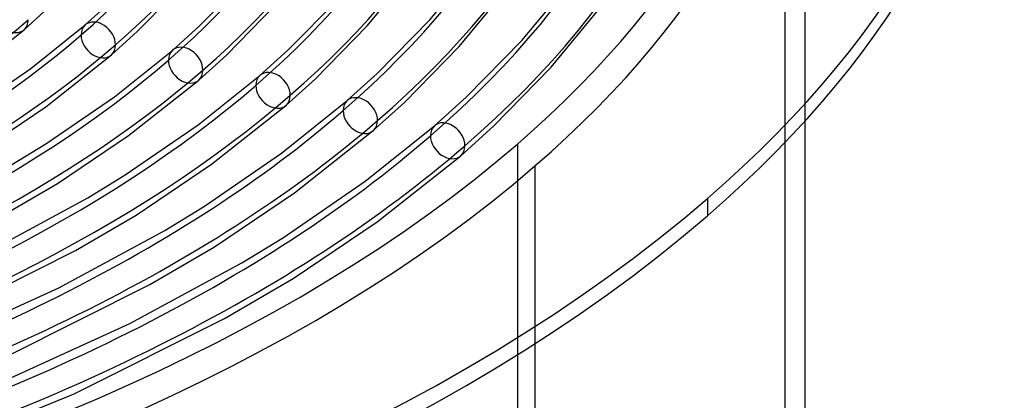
# Model space of a CAD drawing. Header units: millimetres. Extents: x -852 to 852, y -906 to 935.
# Tile 69 of 74: x 309 to 557, y 444 to 539. Entities that reach past the tile are written whole.
import ezdxf

# ---------------------------------------------------------------- set-up
doc = ezdxf.new("R2010")
doc.units = ezdxf.units.MM
doc.layers.add('HIDDEN', color=7, linetype='Continuous')
doc.layers.add('THICK', color=7, linetype='Continuous')

msp = doc.modelspace()

# ---------------------------------------------------------------- linework, layer by layer
at = {"layer": 'HIDDEN'}
for p, q in [((506.5, 513.9), (506.5, 629.17)), ((501.5, -17.75), (501.5, 627.29)), ((434.31, -143.13), (434.31, 508.12)), ((438.64, 502.54), (438.64, 457.93))]:
    msp.add_line(p, q, dxfattribs=at)
for centre, major_axis, ratio, start_param, end_param in [((0, 629.17), (-506.5, 0), 0.5, 0, 2.617994), ((0, 629.16), (-374.88, 0), 0.5, 2.617994, 3.138727), ((0, 629.16), (-400.21, 0), 0.5, 2.617994, 3.139571), ((0, 629.16), (-425.54, 0), 0.5, 2.617994, 3.140314), ((0, 629.16), (-450.86, 0), 0.5, 2.617994, 3.140974), ((0, 629.16), (-476.19, 0), 0.5, 2.617994, 3.141564), ((0, 629.17), (-506.5, 0), 0.5, 2.617994, 3.141593), ((307.05, 540.52), (-3.27, 3.77), 0.75, 0.713724, 3.141672), ((328.98, 534.19), (-3.27, 3.77), 0.75, 0.000079, 0.713724), ((0, 629.16), (-374.88, 0), 0.5, 2.097261, 2.617994), ((328.98, 534.19), (-3.27, 3.77), 0.75, 0.713724, 3.141672), ((350.91, 527.86), (-3.27, 3.77), 0.75, 0.000079, 0.713724), ((0, 629.16), (-400.21, 0), 0.5, 2.096417, 2.617994), ((350.91, 527.86), (-3.27, 3.77), 0.75, 0.713724, 3.141672), ((372.85, 521.53), (-3.27, 3.77), 0.75, 0.000079, 0.713724), ((0, 629.16), (-425.54, 0), 0.5, 2.095673, 2.617994), ((372.85, 521.53), (-3.27, 3.77), 0.75, 0.713724, 3.141672), ((394.78, 515.2), (-3.27, 3.77), 0.75, 0.000079, 0.713724), ((0, 629.16), (-450.86, 0), 0.5, 2.095013, 2.617994), ((394.78, 515.2), (-3.27, 3.77), 0.75, 0.713724, 3.141672), ((416.71, 508.87), (-3.27, 3.77), 0.75, 0.000079, 0.713724), ((0, 629.16), (-476.19, 0), 0.5, 2.094423, 2.617994), ((416.71, 508.87), (-3.27, 3.77), 0.75, 0.713724, 3.141672)]:
    msp.add_ellipse(centre, major_axis=major_axis, ratio=ratio, start_param=start_param, end_param=end_param, dxfattribs=at)
at = {"layer": 'THICK'}
for p, q in [((412.2, 539.2), (422.84, 552.13)), ((354.29, 537.62), (365.99, 549.56)), ((396.52, 537.71), (407.11, 550.59)), ((338.77, 536.3), (350.31, 548.08)), ((435.31, 534.01), (446.55, 547.68)), ((376.65, 531.68), (389.09, 544.38)), ((419.63, 532.53), (430.82, 546.14)), ((310.32, 536.75), (316.41, 542.25)), ((325.71, 537.96), (331.94, 543.57)), ((361.13, 530.35), (373.41, 542.9)), ((442.73, 527.35), (454.54, 541.7)), ((399.01, 525.73), (412.2, 539.2)), ((294.96, 524.61), (310.32, 536.75)), ((312.02, 527), (325.71, 537.96)), ((347.65, 531.63), (354.29, 537.62)), ((383.49, 524.4), (396.52, 537.71)), ((332.25, 530.42), (338.77, 536.3)), ((333.02, 519.92), (347.65, 531.63)), ((369.58, 525.3), (376.65, 531.68)), ((405.84, 518.46), (419.63, 532.53)), ((421.37, 519.78), (435.31, 534.01)), ((315.78, 517.39), (332.25, 530.42)), ((354.18, 524.09), (361.13, 530.35)), ((295.89, 515.94), (312.02, 527)), ((428.2, 512.51), (442.73, 527.35)), ((354.02, 512.84), (369.58, 525.3)), ((376.11, 517.76), (383.49, 524.4)), ((391.51, 518.97), (399.01, 525.73)), ((336.59, 510.18), (354.18, 524.09)), ((315.8, 508.11), (333.02, 519.92)), ((413.44, 512.64), (421.37, 519.78)), ((299.02, 506.12), (315.78, 517.39)), ((357.41, 502.97), (376.11, 517.76)), ((375.02, 505.77), (391.51, 518.97)), ((398.04, 511.42), (405.84, 518.46)), ((335.7, 500.28), (354.02, 512.84)), ((396.02, 498.69), (413.44, 512.64)), ((419.98, 505.09), (428.2, 512.51)), ((506.5, -22.08), (506.5, 513.9)), ((318.74, 498.17), (336.59, 510.18)), ((378.22, 495.76), (398.04, 511.42)), ((307.02, 502.72), (315.8, 508.11)), ((355.61, 492.45), (375.02, 505.77)), ((399.04, 488.55), (419.98, 505.09)), ((338.46, 490.22), (357.41, 502.97)), ((326.36, 494.55), (335.7, 500.28)), ((304.52, 489.84), (318.74, 498.17)), ((375.51, 484.62), (396.02, 498.69)), ((301.23, 480.93), (326.36, 494.55)), ((358.18, 482.28), (378.22, 495.76)), ((345.7, 486.38), (355.61, 492.45)), ((481.94, 494.37), (481.94, 490.04)), ((323.23, 481.32), (338.46, 490.22)), ((377.9, 474.33), (399.04, 488.55)), ((319.07, 471.94), (345.7, 486.38)), ((341.94, 472.79), (358.18, 482.28)), ((365.05, 478.2), (375.51, 484.62)), ((289.54, 464.4), (323.23, 481.32)), ((336.92, 462.96), (365.05, 478.2)), ((306.22, 454.87), (341.94, 472.79)), ((360.66, 464.26), (377.9, 474.33)), ((288.82, 458.22), (319.07, 471.94)), ((304.97, 448.46), (336.92, 462.96)), ((322.9, 445.34), (360.66, 464.26)), ((438.64, 457.93), (438.64, -148.71)), ((287.62, 430.96), (322.9, 445.34))]:
    msp.add_line(p, q, dxfattribs=at)
for centre, major_axis, ratio, start_param, end_param in [((0, 633.5), (556.5, 0), 0.5, -3.141592, -0.523599), ((0, 633.5), (-501.5, 0), 0.5, 0, 2.617994), ((0, 633.5), (-501.5, 0), 0.5, 2.617994, 3.141593), ((0, 633.5), (556.5, 0), 0.5, -0.523599, 0), ((0, 629.17), (-556.5, 0), 0.5, 0, 2.617994), ((0, 629.16), (384.87, 0), 0.5, -0.523599, -0.00252), ((0, 629.16), (410.19, 0), 0.5, -0.523599, -0.001718), ((0, 629.16), (435.51, 0), 0.5, -0.523599, -0.001009), ((0, 629.16), (460.84, 0), 0.5, -0.523599, -0.000378), ((0, 629.16), (486.17, 0), 0.5, -0.523599, -0.000044), ((0, 629.17), (-556.5, 0), 0.5, 2.617994, 3.141593), ((0, 629.16), (359.54, 0), 0.5, -1.039414, -0.523599), ((307.05, 540.52), (-3.27, 3.77), 0.75, -3.141514, -2.427868), ((328.98, 534.19), (-3.27, 3.77), 0.75, -2.427868, 0.000079), ((0, 629.16), (384.87, 0), 0.5, -1.040616, -0.523599), ((328.98, 534.19), (-3.27, 3.77), 0.75, -3.141514, -2.427868), ((350.91, 527.86), (-3.27, 3.77), 0.75, -2.427868, 0.000079), ((0, 629.16), (410.19, 0), 0.5, -1.041669, -0.523599), ((350.91, 527.86), (-3.27, 3.77), 0.75, -3.141514, -2.427868), ((372.85, 521.53), (-3.27, 3.77), 0.75, -2.427868, 0.000079), ((0, 629.16), (435.51, 0), 0.5, -1.042599, -0.523599), ((372.85, 521.53), (-3.27, 3.77), 0.75, -3.141514, -2.427868), ((394.78, 515.2), (-3.27, 3.77), 0.75, -2.427868, 0.000079), ((0, 629.16), (460.84, 0), 0.5, -1.043427, -0.523599), ((394.78, 515.2), (-3.27, 3.77), 0.75, -3.141514, -2.427868), ((416.71, 508.87), (-3.27, 3.77), 0.75, -2.427868, 0.000079), ((0, 629.16), (486.17, 0), 0.5, -1.044169, -0.523599), ((416.71, 508.87), (-3.27, 3.77), 0.75, -3.141514, -2.427868)]:
    msp.add_ellipse(centre, major_axis=major_axis, ratio=ratio, start_param=start_param, end_param=end_param, dxfattribs=at)

doc.saveas('drawing.dxf')
